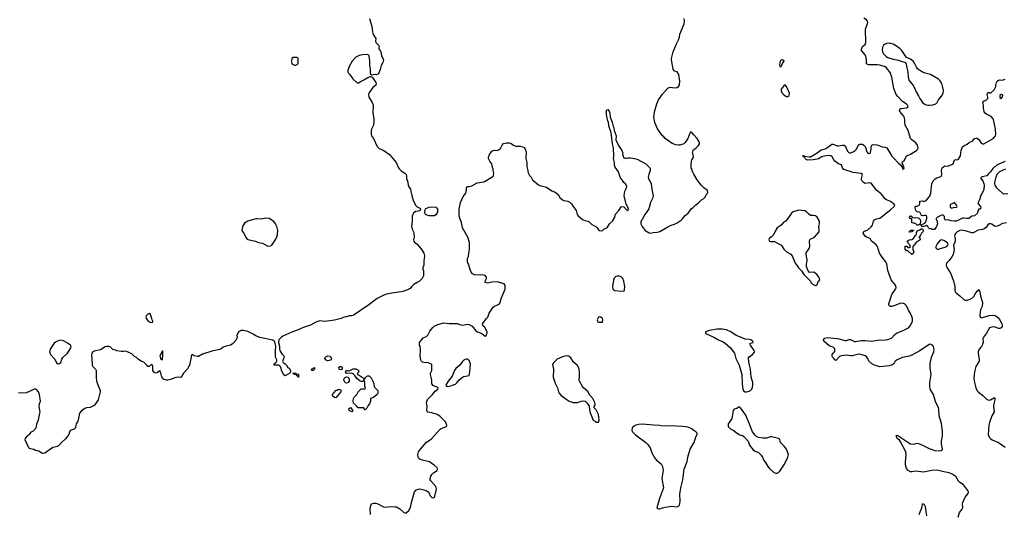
# Model space of a CAD drawing. Header units: inches. Extents: x 2293880 to 2522759, y 823965 to 1006879.
# Tile 227 of 256: x 2409891 to 2424655, y 910631 to 918052. Entities that reach past the tile are written whole.
import ezdxf

# ---------------------------------------------------------------- set-up
doc = ezdxf.new("R2010")
doc.units = ezdxf.units.IN
doc.header["$MEASUREMENT"] = 0
for name, color, linetype in [('C4901', 7, 'Continuous'), ('C4911', 7, 'Continuous'), ('C4921', 7, 'Continuous')]:
    doc.layers.add(name, color=color, linetype=linetype)

msp = doc.modelspace()

# ---------------------------------------------------------------- linework, layer by layer
at = {"layer": 'C4901', "color": 5, "elevation": 120}
for points in [[(2410000, 912459), (2409990, 912455), (2409872, 912448)], [(2410000, 911693), (2409974, 911750), (2409979, 911770), (2410000, 911798)]]:
    msp.add_lwpolyline(points, dxfattribs=at)
at = {"layer": 'C4911', "color": 5, "elevation": 120}
for points in [[(2415136, 918070), (2415170, 917950), (2415180, 917870), (2415191, 917830), (2415231, 917770), (2415226, 917730), (2415232, 917710), (2415270, 917672), (2415282, 917650), (2415274, 917630), (2415274, 917610), (2415284, 917604), (2415305, 917570), (2415316, 917516), (2415345, 917450), (2415335, 917410), (2415313, 917367), (2415296, 917304), (2415270, 917238), (2415235, 917225), (2415210, 917229), (2415170, 917218), (2415162, 917222), (2415149, 917250), (2415149, 917310), (2415140, 917370), (2415143, 917430), (2415129, 917510), (2415109, 917529), (2415030, 917525), (2414983, 917517), (2414930, 917489), (2414876, 917430), (2414831, 917350), (2414811, 917290), (2414811, 917270), (2414821, 917250), (2414836, 917236), (2414886, 917166), (2414950, 917106), (2414970, 917105), (2415009, 917130), (2415052, 917148), (2415110, 917185), (2415150, 917202), (2415170, 917194), (2415190, 917172), (2415231, 917110), (2415238, 917090), (2415231, 917070), (2415186, 917034), (2415124, 916950), (2415119, 916930), (2415128, 916890), (2415178, 916810), (2415193, 916770), (2415187, 916650), (2415202, 916570), (2415202, 916530), (2415195, 916470), (2415167, 916410), (2415163, 916390), (2415159, 916370), (2415161, 916330), (2415167, 916310), (2415195, 916270), (2415251, 916151), (2415260, 916140), (2415282, 916122), (2415350, 916091), (2415438, 916030), (2415536, 915910), (2415571, 915831), (2415586, 915810), (2415610, 915786), (2415665, 915750), (2415685, 915730), (2415691, 915710), (2415691, 915670), (2415710, 915614), (2415715, 915570), (2415725, 915545), (2415751, 915510), (2415761, 915450), (2415771, 915430), (2415771, 915410), (2415796, 915330), (2415830, 915262), (2415850, 915242), (2415890, 915222), (2415902, 915210), (2415890, 915186), (2415870, 915178), (2415826, 915174), (2415798, 915150), (2415785, 915130), (2415775, 915105), (2415777, 915030), (2415768, 914952), (2415775, 914910), (2415795, 914870), (2415800, 914850), (2415805, 914790), (2415795, 914750), (2415799, 914730), (2415810, 914716), (2415850, 914686), (2415920, 914600), (2415951, 914550), (2415961, 914510), (2415951, 914430), (2415951, 914370), (2415938, 914330), (2415938, 914310), (2415945, 914285), (2415945, 914210), (2415925, 914170), (2415885, 914130), (2415853, 914107), (2415801, 914079), (2415771, 914050), (2415750, 914022), (2415732, 914010), (2415650, 913977), (2415613, 913967), (2415471, 913949), (2415390, 913934), (2415350, 913919), (2415250, 913867), (2415128, 913772), (2414890, 913616), (2414870, 913609), (2414830, 913609), (2414790, 913595), (2414754, 913590), (2414710, 913569), (2414610, 913543), (2414466, 913526), (2414390, 913535), (2414330, 913515), (2414250, 913469), (2414130, 913429), (2414091, 913409), (2413970, 913364), (2413837, 913303), (2413810, 913285), (2413779, 913250), (2413773, 913210), (2413785, 913155), (2413786, 913110), (2413791, 913090), (2413821, 913041), (2413851, 913010), (2413858, 912990), (2413832, 912930), (2413842, 912910), (2413872, 912890), (2413892, 912870), (2413912, 912832), (2413930, 912822), (2413953, 912787), (2413954, 912770), (2413942, 912750), (2413870, 912708), (2413850, 912726), (2413818, 912790), (2413810, 912826), (2413790, 912858), (2413770, 912868), (2413706, 912870), (2413706, 912890), (2413722, 912898), (2413726, 912910), (2413742, 912918), (2413746, 912930), (2413746, 912950), (2413729, 912989), (2413729, 913070), (2413725, 913090), (2413734, 913150), (2413717, 913217), (2413709, 913229), (2413686, 913246), (2413490, 913284), (2413430, 913309), (2413390, 913335), (2413313, 913373), (2413248, 913388), (2413210, 913389), (2413172, 913368), (2413145, 913315), (2413151, 913290), (2413138, 913250), (2413098, 913202), (2413077, 913183), (2413050, 913169), (2412970, 913149), (2412942, 913138), (2412910, 913113), (2412890, 913105), (2412770, 913081), (2412630, 913034), (2412570, 912999), (2412550, 912997), (2412506, 913010), (2412490, 913026), (2412470, 913026), (2412462, 913010), (2412462, 912990), (2412437, 912870), (2412407, 912813), (2412346, 912750), (2412312, 912690), (2412295, 912685), (2412270, 912689), (2412230, 912684), (2412150, 912654), (2412110, 912644), (2412090, 912644), (2412050, 912653), (2412030, 912669), (2412015, 912710), (2412009, 912750), (2411990, 912788), (2411983, 912777), (2411950, 912753), (2411930, 912749), (2411910, 912755), (2411889, 912790), (2411888, 912848), (2411875, 912875), (2411870, 912878), (2411850, 912868), (2411830, 912849), (2411810, 912848), (2411798, 912870), (2411754, 912914), (2411710, 912929), (2411674, 912954), (2411643, 912983), (2411610, 912998), (2411570, 913038), (2411495, 913075), (2411470, 913079), (2411450, 913074), (2411415, 913075), (2411350, 913084), (2411330, 913094), (2411290, 913104), (2411250, 913142), (2411229, 913149), (2411191, 913149), (2411175, 913145), (2411102, 913098), (2411010, 913079), (2410990, 913069), (2410971, 913050), (2410966, 913010), (2410974, 912974), (2410979, 912870), (2410987, 912850), (2411030, 912811), (2411039, 912790), (2411037, 912690), (2411045, 912630), (2411056, 912590), (2411096, 912490), (2411099, 912470), (2411070, 912349), (2411030, 912286), (2411010, 912265), (2410950, 912235), (2410893, 912227), (2410870, 912219), (2410816, 912184), (2410790, 912148), (2410770, 912046), (2410765, 912030), (2410738, 911990), (2410731, 911970), (2410730, 911928), (2410710, 911909), (2410650, 911888), (2410636, 911864), (2410630, 911828), (2410578, 911762), (2410516, 911710), (2410476, 911664), (2410458, 911650), (2410387, 911633), (2410270, 911549), (2410230, 911544), (2410177, 911577), (2410126, 911590), (2410102, 911602), (2410053, 911613), (2410040, 911620), (2410029, 911630), (2410000, 911693)], [(2420000, 916327), (2419970, 916362), (2419950, 916368), (2419938, 916350), (2419911, 916269), (2419871, 916209), (2419850, 916189), (2419791, 916169), (2419771, 916169), (2419730, 916173), (2419674, 916194), (2419570, 916269), (2419550, 916295), (2419529, 916310), (2419457, 916417), (2419414, 916510), (2419401, 916590), (2419410, 916670), (2419443, 916790), (2419470, 916851), (2419530, 916936), (2419610, 917023), (2419630, 917035), (2419650, 917039), (2419710, 917031), (2419750, 917036), (2419770, 917051), (2419783, 917077), (2419789, 917130), (2419773, 917230), (2419750, 917269), (2419710, 917279), (2419688, 917308), (2419663, 917450), (2419664, 917470), (2419688, 917570), (2419740, 917690), (2419771, 917749), (2419784, 917790), (2419790, 917836), (2419856, 917990), (2419860, 918030), (2419853, 918070)], [(2415152, 910630), (2415144, 910716), (2415155, 910765), (2415166, 910790), (2415200, 910800), (2415230, 910799), (2415262, 910790), (2415345, 910745), (2415370, 910738), (2415450, 910746), (2415525, 910745), (2415541, 910741), (2415590, 910711), (2415650, 910658), (2415670, 910651), (2415688, 910652), (2415728, 910690), (2415750, 910732), (2415765, 910810), (2415810, 910970), (2415830, 910992), (2415864, 911010), (2415890, 911014), (2415950, 911000), (2415987, 910987), (2416015, 910970), (2416031, 910950), (2416045, 910910), (2416070, 910884), (2416090, 910877), (2416110, 910887), (2416117, 910903), (2416140, 911010), (2416137, 911030), (2416129, 911050), (2416055, 911135), (2416048, 911150), (2416045, 911170), (2416055, 911205), (2416070, 911227), (2416103, 911257), (2416152, 911290), (2416157, 911310), (2416150, 911330), (2416105, 911370), (2416037, 911417), (2415910, 911450), (2415890, 911460), (2415877, 911470), (2415865, 911490), (2415861, 911530), (2415873, 911570), (2415899, 911610), (2415989, 911711), (2416062, 911758), (2416194, 911906), (2416210, 911917), (2416289, 911950), (2416295, 911970), (2416276, 912016), (2416247, 912050), (2416190, 912103), (2416150, 912126), (2416072, 912152), (2416010, 912165), (2416000, 912180), (2415997, 912190), (2416001, 912250), (2415993, 912310), (2416007, 912353), (2416024, 912376), (2416081, 912430), (2416121, 912479), (2416162, 912510), (2416168, 912530), (2416090, 912562), (2416069, 912590), (2416073, 912650), (2416049, 912730), (2416053, 912750), (2416072, 912790), (2416072, 912870), (2416066, 912886), (2416016, 912904), (2415990, 912909), (2415970, 912902), (2415933, 912913), (2415913, 912933), (2415906, 912946), (2415898, 913010), (2415901, 913090), (2415895, 913155), (2415888, 913170), (2415888, 913210), (2415943, 913277), (2415990, 913299), (2416010, 913317), (2416043, 913377), (2416085, 913435), (2416105, 913455), (2416160, 913480), (2416250, 913504), (2416330, 913492), (2416450, 913496), (2416490, 913479), (2416530, 913469), (2416610, 913485), (2416630, 913481), (2416674, 913454), (2416730, 913386), (2416756, 913370), (2416822, 913342), (2416870, 913302), (2416887, 913313), (2416888, 913330), (2416898, 913350), (2416898, 913370), (2416862, 913442), (2416850, 913449), (2416835, 913470), (2416829, 913490), (2416889, 913570), (2416909, 913590), (2416929, 913650), (2416990, 913738), (2417010, 913756), (2417078, 913782), (2417096, 913804), (2417109, 913870), (2417172, 914010), (2417170, 914066), (2417155, 914090), (2417070, 914116), (2417050, 914118), (2416968, 914112), (2416910, 914101), (2416870, 914108), (2416869, 914130), (2416889, 914170), (2416889, 914190), (2416872, 914212), (2416850, 914221), (2416806, 914226), (2416730, 914221), (2416710, 914225), (2416681, 914241), (2416663, 914263), (2416649, 914290), (2416617, 914397), (2416608, 914412), (2416608, 914470), (2416620, 914500), (2416624, 914550), (2416637, 914610), (2416637, 914710), (2416610, 914790), (2416532, 914930), (2416518, 915010), (2416497, 915057), (2416481, 915110), (2416482, 915210), (2416501, 915310), (2416543, 915397), (2416583, 915450), (2416593, 915493), (2416589, 915530), (2416598, 915542), (2416609, 915551), (2416630, 915551), (2416670, 915561), (2416750, 915604), (2416850, 915619), (2416972, 915688), (2416994, 915710), (2416999, 915750), (2416989, 915790), (2416989, 915810), (2416975, 915850), (2416975, 915870), (2416969, 915890), (2416939, 915930), (2416922, 915970), (2416922, 915990), (2416937, 916030), (2416970, 916082), (2417005, 916095), (2417050, 916091), (2417070, 916098), (2417100, 916120), (2417124, 916170), (2417146, 916194), (2417194, 916206), (2417230, 916206), (2417250, 916199), (2417306, 916166), (2417330, 916157), (2417394, 916154), (2417430, 916146), (2417454, 916134), (2417471, 916110), (2417483, 916070), (2417482, 915970), (2417495, 915910), (2417493, 915850), (2417505, 915810), (2417514, 915754), (2417534, 915714), (2417558, 915690), (2417582, 915650), (2417670, 915576), (2417690, 915566), (2417790, 915538), (2417870, 915485), (2417911, 915471), (2417935, 915455), (2417965, 915430), (2417990, 915385), (2418032, 915350), (2418050, 915341), (2418110, 915327), (2418145, 915310), (2418166, 915290), (2418188, 915248), (2418233, 915190), (2418251, 915130), (2418267, 915110), (2418330, 915055), (2418350, 915043), (2418410, 915031), (2418430, 915021), (2418470, 914981), (2418531, 914950), (2418551, 914930), (2418570, 914898), (2418587, 914887), (2418610, 914886), (2418630, 914891), (2418650, 914911), (2418692, 914928), (2418703, 914937), (2418735, 914990), (2418782, 915030), (2418814, 915090), (2418827, 915133), (2418874, 915190), (2418910, 915245), (2418930, 915251), (2418950, 915243), (2418990, 915199), (2419010, 915187), (2419015, 915190), (2419020, 915210), (2419010, 915241), (2418986, 915286), (2418957, 915410), (2418959, 915450), (2418969, 915490), (2418989, 915530), (2418994, 915550), (2418990, 915566), (2418975, 915590), (2418949, 915610), (2418895, 915690), (2418869, 915770), (2418820, 915840), (2418809, 915869), (2418809, 915909), (2418795, 915970), (2418799, 916001), (2418796, 916130), (2418780, 916190), (2418761, 916361), (2418730, 916439), (2418719, 916510), (2418704, 916550), (2418688, 916630), (2418690, 916694), (2418698, 916702), (2418710, 916705), (2418730, 916678), (2418741, 916650), (2418744, 916590), (2418777, 916517), (2418791, 916450), (2418801, 916430), (2418805, 916390), (2418834, 916310), (2418831, 916250), (2418870, 916166), (2418918, 916090), (2418934, 916050), (2418932, 916030), (2418950, 915982), (2418970, 915974), (2418990, 915974), (2419010, 915982), (2419050, 915982), (2419110, 915971), (2419150, 915958), (2419282, 915890), (2419337, 915837), (2419343, 915823), (2419347, 915790), (2419325, 915730), (2419317, 915690), (2419330, 915642), (2419346, 915626), (2419361, 915590), (2419371, 915510), (2419391, 915409), (2419381, 915370), (2419350, 915308), (2419324, 915216), (2419287, 915153), (2419258, 915122), (2419230, 915058), (2419217, 915043), (2419205, 915015), (2419205, 914990), (2419224, 914950), (2419269, 914889), (2419330, 914853), (2419350, 914851), (2419390, 914859), (2419450, 914864), (2419490, 914875), (2419610, 914946), (2419658, 914970), (2419710, 914986), (2419750, 915006), (2419810, 915044), (2419830, 915063), (2419870, 915116), (2419914, 915150), (2419962, 915218), (2419990, 915236), (2420000, 915246)], [(2420000, 915735), (2419984, 915764), (2419961, 915830), (2419957, 915870), (2419963, 915930), (2419969, 915951), (2419993, 915990), (2419990, 916029), (2419981, 916050), (2419988, 916090), (2419996, 916104), (2420000, 916107)], [(2410000, 911798), (2410009, 911810), (2410043, 911837), (2410070, 911867), (2410096, 911884), (2410136, 911930), (2410144, 911950), (2410149, 911990), (2410172, 912050), (2410194, 912150), (2410196, 912170), (2410185, 912250), (2410189, 912290), (2410201, 912330), (2410189, 912430), (2410175, 912470), (2410143, 912503), (2410130, 912509), (2410110, 912509), (2410030, 912469), (2410000, 912459)], [(2420000, 911889), (2419958, 911918), (2419910, 911936), (2419831, 911949), (2419650, 911959), (2419530, 911955), (2419483, 911963), (2419394, 911966), (2419230, 911983), (2419170, 911979), (2419130, 911969), (2419110, 911959), (2419076, 911930), (2419071, 911890), (2419082, 911870), (2419125, 911825), (2419278, 911710), (2419310, 911680), (2419344, 911630), (2419370, 911553), (2419413, 911473), (2419441, 911441), (2419508, 911390), (2419531, 911350), (2419539, 911290), (2419519, 911170), (2419546, 911030), (2419486, 910870), (2419447, 910730), (2419459, 910719), (2419474, 910714), (2419490, 910713), (2419530, 910727), (2419570, 910738), (2419670, 910754), (2419750, 910745), (2419770, 910754), (2419784, 910770), (2419790, 910790), (2419792, 910828), (2419790, 910930), (2419793, 910967), (2419807, 911047), (2419834, 911150), (2419855, 911310), (2419897, 911423), (2419909, 911490), (2419945, 911610), (2420000, 911703)]]:
    msp.add_lwpolyline(points, dxfattribs=at)
for points in [[(2414050, 917486), (2413990, 917486), (2413974, 917470), (2413974, 917450), (2413962, 917430), (2413974, 917410), (2413974, 917390), (2414010, 917372), (2414030, 917372), (2414050, 917382), (2414067, 917393), (2414066, 917470)], [(2416110, 915109), (2416030, 915109), (2415998, 915118), (2415978, 915130), (2415966, 915150), (2415966, 915190), (2415983, 915217), (2416030, 915238), (2416110, 915242), (2416130, 915238), (2416142, 915230), (2416158, 915210), (2416155, 915165), (2416130, 915126)], [(2413576, 915076), (2413510, 915061), (2413450, 915066), (2413430, 915063), (2413311, 915029), (2413260, 915000), (2413231, 914949), (2413223, 914890), (2413259, 914839), (2413283, 914783), (2413300, 914760), (2413314, 914754), (2413428, 914728), (2413470, 914711), (2413530, 914699), (2413610, 914656), (2413650, 914661), (2413670, 914671), (2413730, 914761), (2413748, 914792), (2413756, 914830), (2413760, 914890), (2413747, 914950), (2413729, 914990), (2413703, 915023), (2413630, 915069)], [(2418854, 914206), (2418830, 914201), (2418805, 914175), (2418794, 914146), (2418779, 914050), (2418787, 914010), (2418814, 913990), (2418910, 913978), (2418950, 913982), (2418955, 913985), (2418960, 914000), (2418963, 914050), (2418950, 914128), (2418935, 914170), (2418910, 914193), (2418883, 914203)], [(2411830, 913643), (2411810, 913636), (2411787, 913610), (2411781, 913590), (2411785, 913570), (2411824, 913524), (2411850, 913511), (2411870, 913512), (2411886, 913514), (2411888, 913530), (2411875, 913550), (2411874, 913570), (2411853, 913630)], [(2418590, 913594), (2418570, 913588), (2418558, 913570), (2418552, 913550), (2418558, 913518), (2418573, 913513), (2418630, 913514), (2418635, 913550), (2418629, 913570), (2418606, 913590)], [(2410510, 913242), (2410470, 913235), (2410430, 913216), (2410410, 913199), (2410347, 913110), (2410336, 913070), (2410351, 913031), (2410419, 912959), (2410443, 912903), (2410470, 912891), (2410490, 912896), (2410510, 912911), (2410523, 912957), (2410538, 912982), (2410610, 913050), (2410630, 913079), (2410657, 913130), (2410661, 913150), (2410654, 913170), (2410616, 913196), (2410550, 913232)], [(2412030, 913086), (2411991, 913010), (2412001, 912970), (2412010, 912952), (2412030, 912954), (2412037, 913030), (2412035, 913070)], [(2414510, 912935), (2414484, 912944), (2414466, 912970), (2414473, 912990), (2414510, 913008), (2414544, 913004), (2414565, 912970), (2414563, 912950), (2414550, 912942)], [(2418110, 913007), (2418070, 913005), (2418030, 912996), (2417950, 912959), (2417901, 912910), (2417885, 912890), (2417882, 912878), (2417896, 912810), (2417891, 912691), (2417920, 912600), (2417956, 912530), (2417971, 912470), (2417981, 912450), (2418010, 912416), (2418101, 912350), (2418130, 912331), (2418189, 912311), (2418253, 912307), (2418312, 912328), (2418350, 912335), (2418372, 912330), (2418400, 912300), (2418432, 912252), (2418441, 912170), (2418490, 912042), (2418524, 912024), (2418530, 912014), (2418570, 912014), (2418578, 912050), (2418569, 912130), (2418536, 912196), (2418506, 912230), (2418506, 912250), (2418518, 912270), (2418515, 912310), (2418484, 912370), (2418438, 912418), (2418410, 912474), (2418347, 912527), (2418329, 912550), (2418285, 912630), (2418279, 912650), (2418286, 912694), (2418287, 912770), (2418280, 912810), (2418263, 912850), (2418250, 912870), (2418190, 912921), (2418157, 912977), (2418130, 913001)], [(2414710, 912801), (2414690, 912804), (2414683, 912810), (2414677, 912830), (2414689, 912851), (2414711, 912851), (2414726, 912830), (2414726, 912810)], [(2416590, 912961), (2416570, 912956), (2416550, 912943), (2416530, 912926), (2416490, 912870), (2416430, 912821), (2416410, 912789), (2416376, 912704), (2416315, 912630), (2416282, 912570), (2416292, 912552), (2416311, 912551), (2416370, 912565), (2416430, 912591), (2416453, 912607), (2416476, 912644), (2416530, 912691), (2416550, 912701), (2416630, 912714), (2416643, 912770), (2416651, 912890), (2416630, 912939), (2416610, 912958)], [(2414070, 912686), (2414062, 912702), (2414046, 912710), (2414042, 912722), (2414010, 912728), (2414002, 912742), (2413986, 912750), (2414027, 912753), (2414034, 912750), (2414038, 912738), (2414073, 912733)], [(2414290, 912788), (2414269, 912789), (2414266, 912810), (2414312, 912832), (2414311, 912810)], [(2414790, 912597), (2414770, 912602), (2414756, 912636), (2414753, 912650), (2414757, 912670), (2414770, 912686), (2414790, 912696), (2414811, 912691), (2414827, 912670), (2414833, 912653), (2414831, 912629), (2414810, 912604)], [(2415050, 912654), (2415062, 912658), (2415076, 912684), (2415096, 912704), (2415110, 912711), (2415130, 912707), (2415140, 912700), (2415160, 912680), (2415186, 912630), (2415201, 912590), (2415204, 912544), (2415254, 912494), (2415261, 912481), (2415263, 912450), (2415250, 912429), (2415197, 912383), (2415152, 912368), (2415151, 912329), (2415136, 912290), (2415116, 912264), (2415095, 912225), (2415070, 912198), (2415062, 912202), (2415050, 912226), (2414966, 912230), (2414940, 912260), (2414898, 912298), (2414889, 912330), (2414898, 912370), (2414908, 912390), (2414948, 912430), (2414966, 912470), (2415010, 912512), (2415070, 912514), (2415078, 912522), (2415068, 912548), (2415068, 912608), (2415058, 912638), (2415050, 912646), (2415042, 912630), (2415030, 912624), (2415010, 912625), (2414990, 912633), (2414947, 912667), (2414915, 912715), (2414890, 912738), (2414870, 912748), (2414790, 912744), (2414775, 912770), (2414790, 912791), (2414811, 912791), (2414830, 912782), (2414892, 912812), (2414930, 912812), (2414960, 912800), (2414972, 912790), (2414974, 912770), (2414954, 912750), (2414954, 912730), (2414980, 912720), (2415027, 912687), (2415045, 912670)], [(2414630, 912379), (2414610, 912383), (2414590, 912397), (2414581, 912410), (2414579, 912430), (2414630, 912487), (2414644, 912496), (2414670, 912507), (2414701, 912501), (2414711, 912490), (2414706, 912470)], [(2414870, 912169), (2414850, 912176), (2414830, 912190), (2414826, 912214), (2414835, 912225), (2414851, 912231), (2414886, 912190)]]:
    msp.add_lwpolyline(points, close=True, dxfattribs=at)
at = {"layer": 'C4921', "color": 5}
for points, elevation in [([(2423965, 910590), (2423984, 910656), (2424022, 910710), (2424031, 910730), (2424027, 910787), (2424031, 910810), (2424070, 910887), (2424115, 910945), (2424117, 910963), (2424107, 910990), (2424063, 911050), (2424037, 911077), (2423987, 911110), (2423969, 911130), (2423931, 911191), (2423873, 911233), (2423830, 911254), (2423747, 911267), (2423650, 911294), (2423570, 911290), (2423445, 911265), (2423330, 911276), (2423270, 911266), (2423250, 911268), (2423215, 911290), (2423190, 911317), (2423173, 911373), (2423171, 911411), (2423185, 911525), (2423179, 911570), (2423097, 911717), (2423081, 911741), (2423050, 911770), (2423035, 911810), (2423041, 911819), (2423070, 911810), (2423103, 911783), (2423223, 911703), (2423250, 911690), (2423290, 911684), (2423313, 911687), (2423350, 911700), (2423370, 911695), (2423428, 911670), (2423530, 911616), (2423630, 911581), (2423710, 911586), (2423722, 911598), (2423726, 911614), (2423714, 911690), (2423713, 911730), (2423728, 911810), (2423730, 911877), (2423715, 911995), (2423676, 912110), (2423675, 912210), (2423669, 912230), (2423625, 912325), (2423593, 912430), (2423544, 912510), (2423536, 912550), (2423540, 912610), (2423557, 912730), (2423544, 912824), (2423544, 912896), (2423565, 912990), (2423599, 913070), (2423605, 913110), (2423593, 913150), (2423577, 913170), (2423550, 913184), (2423530, 913180), (2423478, 913142), (2423380, 913080), (2423270, 913021), (2423230, 913006), (2423130, 912985), (2423049, 912950), (2423020, 912930), (2422996, 912890), (2422970, 912868), (2422930, 912858), (2422790, 912846), (2422708, 912868), (2422670, 912888), (2422624, 912930), (2422610, 912970), (2422590, 912996), (2422569, 913010), (2422490, 913034), (2422450, 913031), (2422372, 913008), (2422350, 913007), (2422290, 913020), (2422209, 913011), (2422181, 912999), (2422130, 912939), (2422122, 912942), (2422110, 912949), (2422103, 912963), (2422080, 912990), (2422072, 913010), (2422075, 913030), (2422088, 913050), (2422110, 913070), (2422116, 913084), (2422113, 913113), (2422090, 913138), (2422030, 913157), (2421949, 913230), (2421942, 913250), (2421954, 913266), (2421966, 913274), (2422010, 913284), (2422092, 913272), (2422151, 913270), (2422270, 913239), (2422290, 913238), (2422330, 913252), (2422350, 913252), (2422406, 913226), (2422430, 913222), (2422510, 913237), (2422570, 913239), (2422670, 913231), (2422750, 913243), (2422867, 913247), (2422910, 913253), (2422964, 913276), (2423011, 913330), (2423037, 913350), (2423150, 913392), (2423216, 913430), (2423243, 913457), (2423270, 913506), (2423277, 913530), (2423278, 913570), (2423270, 913600), (2423250, 913645), (2423216, 913696), (2423190, 913758), (2423160, 913790), (2423130, 913799), (2423090, 913796), (2423030, 913768), (2422970, 913748), (2422944, 913750), (2422925, 913770), (2422924, 913790), (2422969, 913930), (2423024, 914010), (2423031, 914030), (2423030, 914052), (2423023, 914070), (2422956, 914150), (2422909, 914289), (2422891, 914391), (2422878, 914418), (2422823, 914490), (2422785, 914550), (2422754, 914650), (2422730, 914677), (2422664, 914730), (2422644, 914770), (2422590, 914791), (2422566, 914806), (2422540, 914850), (2422547, 914873), (2422610, 914897), (2422658, 914942), (2422676, 914970), (2422695, 915030), (2422710, 915050), (2422736, 915064), (2422790, 915076), (2422830, 915103), (2422888, 915152), (2422950, 915198), (2423002, 915250), (2423011, 915271), (2422996, 915290), (2422937, 915330), (2422890, 915351), (2422866, 915366), (2422810, 915438), (2422745, 915490), (2422657, 915597), (2422630, 915602), (2422570, 915594), (2422542, 915610), (2422522, 915630), (2422513, 915650), (2422513, 915670), (2422527, 915730), (2422510, 915745), (2422390, 915761), (2422250, 915803), (2422230, 915830), (2422213, 915873), (2422170, 915891), (2422115, 915930), (2422098, 915950), (2422074, 915994), (2422052, 916012), (2422013, 916013), (2421930, 915998), (2421910, 915990), (2421870, 915963), (2421850, 915958), (2421788, 915948), (2421710, 915945), (2421690, 915950), (2421668, 915970), (2421662, 915982), (2421650, 915990), (2421646, 916006), (2421629, 916011), (2421647, 916013), (2421663, 916003), (2421727, 915993), (2421750, 915996), (2421850, 916056), (2421910, 916100), (2421970, 916115), (2421990, 916125), (2422070, 916187), (2422090, 916184), (2422150, 916159), (2422170, 916158), (2422230, 916172), (2422252, 916172), (2422273, 916153), (2422287, 916110), (2422310, 916075), (2422330, 916057), (2422350, 916053), (2422390, 916069), (2422418, 916090), (2422436, 916110), (2422470, 916174), (2422490, 916187), (2422530, 916184), (2422550, 916170), (2422568, 916148), (2422594, 916070), (2422610, 916051), (2422630, 916044), (2422642, 916050), (2422650, 916062), (2422658, 916110), (2422659, 916150), (2422668, 916170), (2422690, 916179), (2422750, 916176), (2422825, 916145), (2422870, 916139), (2422891, 916130), (2422970, 916003), (2422990, 915987), (2423070, 915899), (2423097, 915877), (2423127, 915827), (2423130, 915814), (2423150, 915814), (2423153, 915830), (2423150, 915846), (2423124, 915904), (2423130, 915922), (2423156, 915944), (2423177, 915990), (2423192, 916008), (2423250, 916035), (2423338, 916090), (2423353, 916107), (2423361, 916130), (2423353, 916170), (2423330, 916205), (2423290, 916237), (2423268, 916248), (2423250, 916270), (2423213, 916390), (2423169, 916470), (2423161, 916510), (2423163, 916550), (2423158, 916578), (2423143, 916610), (2423106, 916650), (2423085, 916690), (2423088, 916710), (2423102, 916718), (2423190, 916731), (2423204, 916736), (2423215, 916750), (2423204, 916770), (2423183, 916790), (2423130, 916826), (2423058, 916898), (2423035, 916930), (2423000, 917020), (2422970, 917190), (2422941, 917261), (2422890, 917332), (2422870, 917344), (2422790, 917368), (2422750, 917373), (2422617, 917377), (2422590, 917390), (2422587, 917453), (2422579, 917499), (2422566, 917526), (2422514, 917590), (2422513, 917610), (2422530, 917650), (2422570, 917680), (2422579, 917710), (2422572, 917910), (2422607, 918010), (2422605, 918030), (2422590, 918050), (2422550, 918075)], 80), ([(2424670, 915926), (2424550, 915875), (2424525, 915850), (2424501, 915839), (2424481, 915819), (2424450, 915767), (2424419, 915741), (2424393, 915707), (2424325, 915695), (2424311, 915689), (2424303, 915677), (2424301, 915670), (2424332, 915632), (2424350, 915590), (2424355, 915570), (2424350, 915506), (2424330, 915458), (2424303, 915417), (2424285, 915350), (2424262, 915310), (2424262, 915290), (2424298, 915250), (2424305, 915230), (2424290, 915209), (2424272, 915208), (2424258, 915182), (2424251, 915150), (2424210, 915109), (2424170, 915102), (2424122, 915070), (2424090, 915068), (2424050, 915076), (2424030, 915073), (2423999, 915061), (2423970, 915044), (2423932, 915030), (2423910, 915027), (2423856, 915036), (2423810, 915049), (2423770, 915046), (2423758, 915070), (2423758, 915098), (2423739, 915119), (2423730, 915122), (2423694, 915110), (2423654, 915090), (2423634, 915070), (2423634, 915050), (2423642, 915042), (2423651, 914990), (2423636, 914950), (2423610, 914906), (2423570, 914906), (2423555, 914915), (2423530, 914918), (2423518, 914930), (2423508, 914950), (2423490, 914962), (2423450, 914948), (2423430, 914946), (2423406, 914970), (2423406, 914974), (2423462, 914998), (2423479, 915021), (2423493, 915070), (2423494, 915094), (2423489, 915109), (2423476, 915116), (2423456, 915116), (2423430, 915109), (2423415, 915115), (2423406, 915126), (2423390, 915166), (2423350, 915168), (2423329, 915189), (2423318, 915230), (2423320, 915240), (2423330, 915254), (2423350, 915252), (2423378, 915270), (2423388, 915290), (2423389, 915331), (2423430, 915333), (2423450, 915326), (2423483, 915337), (2423538, 915402), (2423555, 915450), (2423562, 915550), (2423570, 915591), (2423590, 915632), (2423616, 915664), (2423642, 915678), (2423703, 915697), (2423714, 915706), (2423719, 915730), (2423713, 915790), (2423725, 915830), (2423748, 915852), (2423762, 915858), (2423810, 915857), (2423877, 915883), (2423889, 915891), (2423908, 915950), (2423930, 915956), (2423950, 915951), (2423970, 915962), (2423998, 916010), (2424009, 916090), (2424030, 916143), (2424050, 916160), (2424096, 916184), (2424130, 916210), (2424183, 916237), (2424210, 916270), (2424230, 916276), (2424250, 916274), (2424279, 916250), (2424310, 916201), (2424330, 916191), (2424350, 916191), (2424490, 916271), (2424525, 916310), (2424529, 916330), (2424525, 916410), (2424493, 916553), (2424487, 916567), (2424460, 916600), (2424390, 916635), (2424370, 916650), (2424355, 916670), (2424341, 916730), (2424341, 916770), (2424334, 916810), (2424349, 916830), (2424389, 916850), (2424409, 916870), (2424409, 916890), (2424399, 916930), (2424402, 916950), (2424410, 916962), (2424430, 916962), (2424450, 916952), (2424501, 916999), (2424529, 917050), (2424529, 917071), (2424539, 917110), (2424550, 917130), (2424570, 917147), (2424590, 917151), (2424630, 917145), (2424670, 917161)], 60), ([(2420000, 916107), (2420034, 916130), (2420070, 916163), (2420084, 916190), (2420086, 916210), (2420081, 916221), (2420050, 916269), (2420000, 916327)], 120), ([(2424671, 915811), (2424585, 915770), (2424545, 915730), (2424527, 915690), (2424509, 915611), (2424508, 915590), (2424513, 915570), (2424539, 915530), (2424630, 915450), (2424650, 915441), (2424710, 915444)], 80), ([(2420000, 915246), (2420027, 915273), (2420070, 915306), (2420113, 915347), (2420149, 915370), (2420168, 915390), (2420188, 915432), (2420207, 915453), (2420206, 915490), (2420150, 915528), (2420110, 915570), (2420047, 915650), (2420000, 915735)], 120), ([(2424690, 915004), (2424627, 914993), (2424561, 914959), (2424530, 914950), (2424510, 914956), (2424470, 914984), (2424450, 914991), (2424430, 914989), (2424410, 914972), (2424384, 914936), (2424363, 914917), (2424330, 914903), (2424265, 914895), (2424190, 914855), (2424170, 914856), (2424090, 914880), (2424012, 914892), (2423990, 914889), (2423949, 914870), (2423926, 914850), (2423914, 914830), (2423910, 914810), (2423919, 914770), (2423920, 914740), (2423917, 914723), (2423891, 914670), (2423905, 914605), (2423888, 914530), (2423870, 914495), (2423830, 914440), (2423790, 914398), (2423784, 914370), (2423788, 914350), (2423798, 914330), (2423848, 914250), (2423895, 914135), (2423912, 914050), (2423913, 913990), (2423919, 913970), (2423932, 913952), (2423988, 913910), (2424050, 913852), (2424070, 913843), (2424098, 913842), (2424142, 913858), (2424179, 913881), (2424199, 913901), (2424230, 913952), (2424250, 913981), (2424266, 913994), (2424270, 914005), (2424281, 913990), (2424298, 913910), (2424330, 913810), (2424325, 913750), (2424300, 913700), (2424291, 913670), (2424289, 913610), (2424295, 913595), (2424310, 913585), (2424330, 913586), (2424430, 913616), (2424490, 913619), (2424514, 913614), (2424529, 913609), (2424575, 913575), (2424620, 913490), (2424624, 913470), (2424621, 913450), (2424610, 913429), (2424590, 913419), (2424570, 913421), (2424510, 913444), (2424470, 913441), (2424432, 913428), (2424390, 913350), (2424342, 913290), (2424335, 913270), (2424337, 913210), (2424330, 913177), (2424313, 913147), (2424279, 913110), (2424265, 913075), (2424264, 913050), (2424280, 912950), (2424277, 912930), (2424230, 912850), (2424213, 912790), (2424203, 912730), (2424199, 912670), (2424206, 912610), (2424226, 912530), (2424250, 912483), (2424270, 912462), (2424335, 912415), (2424390, 912358), (2424410, 912348), (2424430, 912346), (2424450, 912351), (2424510, 912384), (2424515, 912375), (2424514, 912350), (2424497, 912290), (2424491, 912251), (2424502, 912170), (2424470, 912106), (2424432, 912008), (2424422, 911970), (2424415, 911830), (2424427, 911790), (2424447, 911767), (2424472, 911750), (2424570, 911706), (2424670, 911637)], 80), ([(2420000, 911703), (2420004, 911710), (2420030, 911792), (2420049, 911830), (2420049, 911850), (2420029, 911870), (2420000, 911889)], 120), ([(2423380, 910630), (2423391, 910669), (2423416, 910730), (2423429, 910790), (2423450, 910787), (2423469, 910749), (2423476, 910670), (2423488, 910610)], 80)]:
    msp.add_lwpolyline(points, dxfattribs=dict(at, elevation=elevation))
for points, elevation in [([(2422930, 917700), (2422890, 917697), (2422858, 917682), (2422844, 917670), (2422832, 917650), (2422822, 917610), (2422827, 917570), (2422841, 917541), (2422882, 917502), (2422910, 917485), (2422990, 917458), (2423067, 917447), (2423110, 917428), (2423171, 917411), (2423185, 917385), (2423193, 917330), (2423210, 917270), (2423214, 917190), (2423230, 917139), (2423287, 917067), (2423309, 917029), (2423333, 916970), (2423370, 916910), (2423388, 916868), (2423428, 916808), (2423470, 916780), (2423510, 916768), (2423530, 916768), (2423584, 916776), (2423630, 916791), (2423650, 916810), (2423666, 916850), (2423715, 916905), (2423738, 916950), (2423743, 916990), (2423734, 917034), (2423716, 917096), (2423693, 917133), (2423670, 917158), (2423550, 917231), (2423470, 917248), (2423430, 917263), (2423354, 917314), (2423338, 917338), (2423310, 917398), (2423290, 917430), (2423250, 917461), (2423187, 917487), (2423117, 917590), (2423094, 917614), (2423037, 917657), (2422986, 917686)], 80), ([(2421330, 917449), (2421310, 917445), (2421295, 917430), (2421288, 917410), (2421285, 917370), (2421290, 917352), (2421310, 917352), (2421327, 917393), (2421352, 917430)], 120), ([(2421370, 917073), (2421350, 917061), (2421323, 917030), (2421311, 917010), (2421310, 916985), (2421326, 916950), (2421350, 916925), (2421390, 916899), (2421410, 916899), (2421424, 916910), (2421430, 916922), (2421432, 916950), (2421390, 917049)], 120), ([(2424610, 916928), (2424587, 916913), (2424587, 916887), (2424610, 916872), (2424630, 916894), (2424634, 916914), (2424627, 916927)], 60), ([(2423910, 915308), (2423850, 915278), (2423842, 915270), (2423842, 915250), (2423850, 915234), (2423870, 915222), (2423893, 915233), (2423942, 915238), (2423946, 915250), (2423938, 915270)], 60), ([(2421573, 915193), (2421552, 915190), (2421490, 915169), (2421463, 915150), (2421386, 915034), (2421338, 915002), (2421307, 914970), (2421250, 914930), (2421214, 914870), (2421201, 914830), (2421165, 914795), (2421131, 914770), (2421123, 914750), (2421132, 914730), (2421150, 914724), (2421210, 914723), (2421308, 914670), (2421326, 914650), (2421348, 914610), (2421370, 914588), (2421391, 914570), (2421454, 914534), (2421473, 914510), (2421516, 914410), (2421570, 914331), (2421620, 914280), (2421650, 914231), (2421721, 914161), (2421747, 914130), (2421756, 914110), (2421776, 914090), (2421810, 914071), (2421830, 914066), (2421854, 914086), (2421858, 914110), (2421889, 914150), (2421885, 914170), (2421876, 914190), (2421850, 914224), (2421810, 914259), (2421790, 914264), (2421730, 914258), (2421725, 914265), (2421702, 914310), (2421689, 914350), (2421689, 914389), (2421701, 914430), (2421701, 914450), (2421683, 914530), (2421686, 914554), (2421730, 914621), (2421741, 914650), (2421736, 914730), (2421740, 914750), (2421755, 914765), (2421790, 914777), (2421809, 914790), (2421877, 914870), (2421880, 914890), (2421872, 914950), (2421885, 914990), (2421883, 915030), (2421847, 915087), (2421822, 915110), (2421796, 915116), (2421750, 915115), (2421717, 915137), (2421689, 915170), (2421663, 915183)], 120), ([(2423310, 915078), (2423330, 915085), (2423359, 915079), (2423374, 915074), (2423394, 915054), (2423398, 915030), (2423394, 914986), (2423370, 914968), (2423350, 914968), (2423330, 914988), (2423310, 914998), (2423290, 914998), (2423270, 915006), (2423267, 915047), (2423262, 915062), (2423250, 915066), (2423229, 915090), (2423246, 915110), (2423254, 915110), (2423282, 915082)], 60), ([(2423270, 914528), (2423210, 914586), (2423190, 914586), (2423169, 914609), (2423170, 914652), (2423192, 914652), (2423210, 914634), (2423230, 914634), (2423246, 914650), (2423236, 914676), (2423216, 914696), (2423198, 914730), (2423226, 914750), (2423270, 914756), (2423293, 914767), (2423324, 914816), (2423338, 914830), (2423340, 914860), (2423355, 914885), (2423390, 914898), (2423410, 914912), (2423430, 914914), (2423438, 914890), (2423431, 914870), (2423411, 914850), (2423400, 914820), (2423384, 914796), (2423374, 914790), (2423394, 914770), (2423394, 914750), (2423331, 914709), (2423282, 914650), (2423285, 914605), (2423296, 914570), (2423290, 914546)], 60), ([(2423230, 914866), (2423228, 914870), (2423242, 914878), (2423248, 914892), (2423293, 914893), (2423293, 914887), (2423278, 914882), (2423270, 914868)], 60), ([(2423710, 914748), (2423690, 914739), (2423650, 914688), (2423628, 914650), (2423630, 914630), (2423650, 914610), (2423670, 914608), (2423793, 914650), (2423810, 914670), (2423815, 914685), (2423805, 914705), (2423750, 914741)], 80), ([(2420350, 913409), (2420234, 913390), (2420174, 913370), (2420172, 913350), (2420190, 913338), (2420310, 913286), (2420371, 913250), (2420430, 913224), (2420470, 913197), (2420550, 913131), (2420572, 913092), (2420610, 913051), (2420627, 912970), (2420681, 912870), (2420721, 912730), (2420722, 912590), (2420734, 912510), (2420745, 912485), (2420770, 912471), (2420790, 912470), (2420830, 912480), (2420850, 912491), (2420870, 912510), (2420881, 912539), (2420886, 912570), (2420882, 912610), (2420861, 912690), (2420850, 912810), (2420830, 912890), (2420818, 912962), (2420821, 912979), (2420830, 912996), (2420879, 913030), (2420912, 913070), (2420906, 913090), (2420847, 913170), (2420839, 913190), (2420850, 913201), (2420888, 913210), (2420885, 913230), (2420855, 913250), (2420830, 913256), (2420770, 913258), (2420690, 913294), (2420632, 913312), (2420554, 913370), (2420490, 913397), (2420429, 913409)], 120), ([(2420690, 912238), (2420670, 912238), (2420642, 912218), (2420602, 912210), (2420587, 912190), (2420571, 912070), (2420530, 912006), (2420513, 911987), (2420512, 911950), (2420552, 911910), (2420590, 911891), (2420647, 911847), (2420690, 911825), (2420730, 911813), (2420750, 911796), (2420813, 911730), (2420834, 911670), (2420890, 911598), (2420910, 911582), (2420970, 911556), (2421010, 911516), (2421028, 911488), (2421043, 911450), (2421073, 911410), (2421109, 911349), (2421130, 911323), (2421198, 911258), (2421230, 911247), (2421250, 911248), (2421270, 911256), (2421290, 911278), (2421359, 911381), (2421410, 911490), (2421418, 911530), (2421406, 911570), (2421381, 911621), (2421355, 911655), (2421300, 911710), (2421292, 911730), (2421290, 911758), (2421268, 911770), (2421170, 911792), (2421150, 911792), (2421090, 911775), (2421032, 911772), (2420970, 911785), (2420939, 911799), (2420918, 911818), (2420880, 911870), (2420826, 912010), (2420777, 912117), (2420698, 912230)], 120)]:
    msp.add_lwpolyline(points, close=True, dxfattribs=dict(at, elevation=elevation))

doc.saveas('drawing.dxf')
